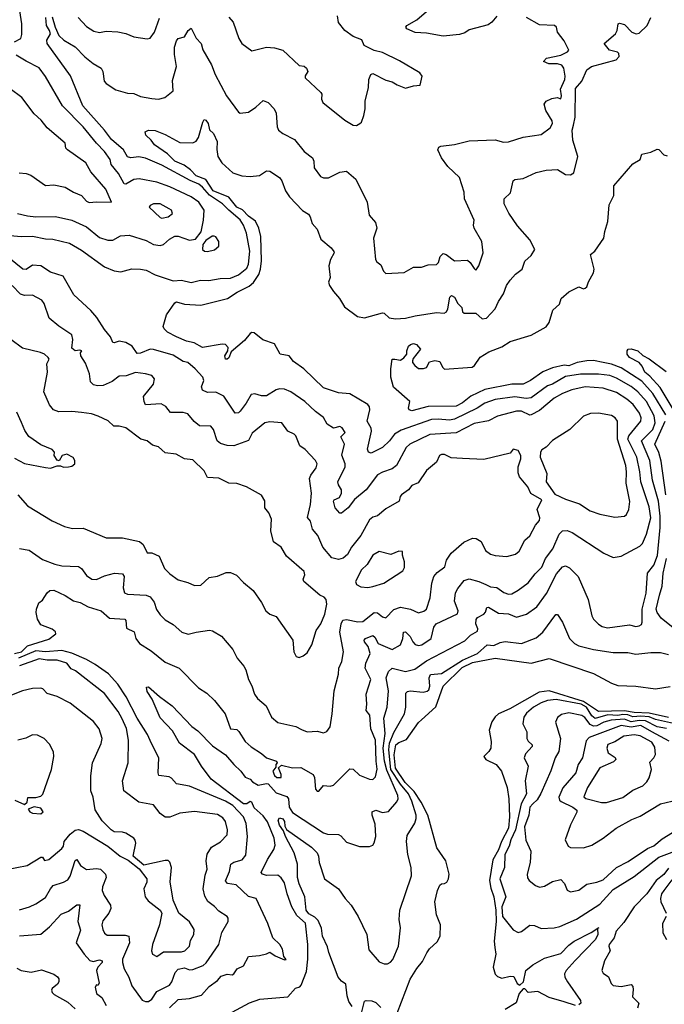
# Model space of a CAD drawing. Extents: x 1552294 to 1694791, y 811929 to 917222.
# Tile 246 of 256: x 1599336 to 1603278, y 880258 to 886281. Entities that reach past the tile are written whole.
import ezdxf

# ---------------------------------------------------------------- set-up
doc = ezdxf.new("R2010")
doc.units = 0

msp = doc.modelspace()

# ---------------------------------------------------------------- linework, layer by layer
at = {"layer": '0CON10XD'}
for points in [[(1599304.2, 886145.8), (1599343.9, 886166.1), (1599350.4, 886189.6), (1599349.1, 886255), (1599337, 886335), (1599341.6, 886435), (1599327.1, 886477.1)], [(1599519.6, 886215), (1599500.6, 886245), (1599496.7, 886295)], [(1599535, 886298.8), (1599552.3, 886235), (1599575, 886183.8), (1599605.6, 886155), (1599675, 886114.3), (1599735, 886053.6), (1599785, 886013.5), (1599833.9, 885983.9), (1599844.6, 885964.6), (1599852.9, 885905), (1599865, 885891.2), (1599925, 885852.9), (1599995, 885830.9), (1600035, 885829.1), (1600075, 885810.6), (1600145, 885798.1), (1600185, 885795.8), (1600224.1, 885805.9), (1600274.2, 885845.8), (1600271.7, 885908.3), (1600295.3, 885994.7), (1600282.5, 886067.5), (1600283.8, 886113.8), (1600295, 886152), (1600305, 886165.7), (1600345, 886175.7), (1600367.3, 886215), (1600385, 886228.9), (1600415, 886168.6), (1600447.1, 886135), (1600457.1, 886097.1), (1600509.5, 886005), (1600532.1, 885945), (1600600, 885815), (1600674.2, 885715), (1600685, 885708.6), (1600735, 885715.6), (1600781.2, 885745), (1600825, 885786.7), (1600855, 885774), (1600892.5, 885735), (1600905, 885710), (1600911.2, 885625), (1600920, 885605), (1600946.2, 885585), (1601017.8, 885547.8), (1601076.9, 885475), (1601126.7, 885436.7), (1601135.4, 885415.4), (1601138.1, 885375), (1601175, 885322.5), (1601195, 885312.9), (1601225, 885314.4), (1601295, 885349.2), (1601333.9, 885353.9), (1601392, 885305), (1601460.8, 885165), (1601472.5, 885085), (1601511.3, 885041.3), (1601520.5, 885005), (1601499.2, 884945), (1601512, 884815), (1601520.7, 884800.7), (1601545, 884782.5), (1601562, 884742), (1601575, 884729.5), (1601686.7, 884735), (1601745, 884767.5), (1601793.7, 884766.3), (1601835, 884780.8), (1601885, 884782.9), (1601897.5, 884795), (1601907.3, 884832.7), (1601925, 884850), (1601945, 884844.4), (1601995, 884806.1), (1602075, 884810), (1602092, 884795), (1602115, 884758.6), (1602125, 884748.8), (1602128.3, 884751.7), (1602143.7, 884776.3), (1602171.1, 884855), (1602163.3, 884925), (1602115.7, 885005), (1602111.2, 885025), (1602115.7, 885055), (1602055.8, 885185), (1602054.2, 885225), (1602025.6, 885315), (1601955, 885382.5), (1601915.6, 885435), (1601893.1, 885485), (1601898.9, 885501.1), (1601912.3, 885507.7), (1601995, 885516.8), (1602085, 885540.7), (1602245, 885545.3), (1602295, 885531.5), (1602325, 885532.9), (1602415, 885562.9), (1602525, 885578), (1602579.5, 885620.5), (1602593.8, 885645), (1602592, 885662), (1602553.8, 885725), (1602543.3, 885765), (1602555, 885782.5), (1602591.2, 885798.8), (1602624.1, 885804.1), (1602645, 885796.2), (1602650, 885815), (1602643.2, 885855), (1602669.3, 885915), (1602672.3, 885935), (1602664.6, 885984.6), (1602652.1, 886002.1), (1602625, 886011.2), (1602571.6, 886011.6), (1602538.8, 886025), (1602557.1, 886045), (1602645, 886063), (1602686.5, 886085), (1602693.6, 886095), (1602665, 886151.2), (1602626, 886205), (1602620, 886235), (1602607.5, 886245), (1602515, 886248.6), (1602435, 886294.2)], [(1599693.1, 886295), (1599745, 886238.6), (1599790, 886210), (1599825, 886201.9), (1599865, 886210.6), (1599936.8, 886206.8), (1599985.7, 886195.7), (1600035, 886175.7), (1600115.9, 886164.1), (1600135, 886168.8), (1600160, 886205), (1600190.4, 886289.6)], [(1600285.2, 885414.8), (1600239.8, 885459.8), (1600160.8, 885515), (1600140, 885545), (1600107.5, 885575), (1600104.2, 885595.8), (1600124.4, 885605.6), (1600165, 885603.3), (1600225, 885578.5), (1600315, 885530), (1600395, 885528.2), (1600415, 885538.1), (1600430.3, 885559.7), (1600455.6, 885654.4), (1600465, 885670), (1600475, 885666.2), (1600488.1, 885645), (1600497.5, 885607.5), (1600520.8, 885585), (1600543.8, 885535), (1600542.3, 885487.7), (1600548.6, 885445), (1600571.9, 885405), (1600640, 885345), (1600693.8, 885326.2), (1600745, 885321.3), (1600802.6, 885327.4), (1600845, 885355.6), (1600866, 885355), (1600925.4, 885315.4), (1600939.1, 885295), (1600961.5, 885235), (1600986.5, 885196.5), (1601065, 885114.4), (1601102, 885092), (1601113.1, 885075), (1601124.3, 885035), (1601155, 885000), (1601178.3, 884938.3), (1601240.8, 884885), (1601256.4, 884863.6), (1601258.8, 884855), (1601237.1, 884815), (1601227.1, 884775), (1601235.6, 884705), (1601224.4, 884675), (1601231.8, 884655), (1601255, 884617.8), (1601292.5, 884575), (1601322.5, 884525), (1601401.9, 884465), (1601445, 884456.6), (1601555, 884487.8), (1601565, 884486.7), (1601595, 884456.8), (1601635, 884451.4), (1601696.2, 884455), (1601755, 884470.4), (1601885, 884489.2), (1601932.5, 884485), (1601946.1, 884493.9), (1601955, 884513.3), (1601966, 884584), (1601976.7, 884593.3), (1601995, 884584), (1602016.2, 884545), (1602040, 884520), (1602044.5, 884495), (1602055, 884485.8), (1602125, 884485.5), (1602165, 884450.4), (1602191.9, 884455), (1602245, 884512.5), (1602265, 884558), (1602295, 884603.8), (1602312.9, 884655), (1602335, 884688), (1602368.6, 884725), (1602408.5, 884755), (1602425.6, 884804.4), (1602465, 884839.2), (1602486.7, 884875), (1602455, 884934.2), (1602380.7, 885020.7), (1602327.2, 885097.2), (1602298.1, 885155), (1602300, 885185), (1602337.4, 885222.6), (1602354.2, 885295), (1602365, 885302.5), (1602415, 885309.2), (1602495, 885345.5), (1602555, 885361.5), (1602625, 885364.4), (1602675, 885334.2), (1602705, 885332.9), (1602725, 885344.4), (1602749.3, 885445), (1602719.3, 885545), (1602714.6, 885605), (1602723.8, 885636.2), (1602734.1, 885684.1), (1602735, 885860), (1602774.4, 885905.6), (1602803.8, 885975), (1602833.3, 885995), (1602983.9, 886036.1), (1603003.3, 886055), (1603000, 886075), (1602992.7, 886082.7), (1602943.8, 886095), (1602910.8, 886135), (1602979.2, 886195), (1602989.5, 886215), (1602996.7, 886255), (1603005, 886259.2), (1603035, 886250.9), (1603080.6, 886205), (1603106.4, 886193.6), (1603125, 886198.6), (1603172.9, 886245), (1603196.2, 886293.8)], [(1600616.3, 886296.3), (1600640.8, 886265), (1600676.2, 886165), (1600695, 886135.5), (1600755, 886090.4), (1600845, 886113.8), (1600895, 886109.1), (1600945, 886094.2), (1601045, 886000.8), (1601075, 885997.1), (1601090.4, 885985), (1601099.2, 885965), (1601082.4, 885937.6), (1601082.5, 885925), (1601178.5, 885835), (1601184.5, 885825), (1601181.5, 885795), (1601190.5, 885775), (1601325, 885667.1), (1601375, 885636.7), (1601395, 885634.3), (1601416.2, 885645), (1601425.7, 885655), (1601440.8, 885695), (1601448.8, 885735), (1601449.1, 885785), (1601470, 885865), (1601471.2, 885915), (1601483.6, 885946.4), (1601495, 885952.5), (1601575, 885912), (1601615, 885901.2), (1601645, 885882), (1601695, 885862), (1601745, 885876.7), (1601785, 885880), (1601797.5, 885935), (1601782.5, 885955), (1601659.1, 886029.1), (1601555, 886079.4), (1601505, 886093.2), (1601443.9, 886123.9), (1601427.9, 886157.9), (1601375, 886178.5), (1601324.5, 886215), (1601285, 886264), (1601279.4, 886305)], [(1602255, 886302.5), (1602224, 886265), (1602200.9, 886249.1), (1602085, 886219.4), (1602059.3, 886200.7), (1602025, 886189.4), (1601925, 886180.7), (1601825, 886198.4), (1601755, 886201.8), (1601704, 886225), (1601698, 886235), (1601703.8, 886245), (1601765, 886280), (1601825, 886331.1)], [(1599255, 884963.5), (1599345, 884954.8), (1599415, 884957.1), (1599495, 884940.3), (1599538.5, 884938.5), (1599641.5, 884915), (1599715, 884871.9), (1599855, 884769.8), (1599915, 884744.1), (1599955, 884739.5), (1600022.5, 884757.5), (1600075.9, 884755.9), (1600109.2, 884749.2), (1600165, 884720.8), (1600275, 884684.5), (1600325, 884687.7), (1600385, 884673.9), (1600442.7, 884687.3), (1600493.4, 884686.6), (1600561.5, 884698.5), (1600625, 884700.7), (1600675, 884719.5), (1600725, 884760.8), (1600735, 884786.2), (1600744, 884865), (1600724.2, 884975), (1600704.5, 885024.5), (1600685, 885056.7), (1600615.3, 885115), (1600576.5, 885155), (1600496.7, 885206.7), (1600455, 885256.8), (1600432.2, 885275), (1600378, 885298), (1600205, 885390.3), (1600105, 885433.6), (1600065, 885441.8), (1600015, 885436.2), (1599995, 885441.2), (1599971.7, 885485), (1599898.3, 885548.3), (1599855, 885605.9), (1599722, 885755), (1599647.6, 885937.6), (1599504.8, 886135), (1599503.1, 886155), (1599525.4, 886195), (1599519.6, 886215)], [(1599323.3, 885095), (1599385, 885081.2), (1599435, 885075.4), (1599555, 885076.5), (1599655, 885055.6), (1599744.7, 885014.7), (1599825, 884948.6), (1599875, 884932.9), (1599905, 884932.5), (1599952.1, 884957.9), (1600005, 884962.9), (1600110.6, 884930.6), (1600155, 884905.9), (1600195, 884899.7), (1600215, 884905.9), (1600251.5, 884938.5), (1600285, 884957.1), (1600305, 884957.8), (1600375, 884931.8), (1600411.8, 884938.2), (1600445.7, 884984.3), (1600459.5, 885055), (1600464, 885115), (1600432.5, 885165), (1600385, 885197.8), (1600255, 885258.2), (1600175, 885287.5), (1600067.4, 885307.4), (1600035, 885303.6), (1599985.7, 885274.3), (1599975, 885276.5), (1599940.5, 885340.5), (1599896, 885395), (1599888.6, 885425), (1599854.7, 885475), (1599805.4, 885525), (1599725, 885626.2), (1599597.7, 885755), (1599495, 885932.9), (1599455.9, 885985.9), (1599375, 886026.6), (1599315, 886064.8)], [(1599333.8, 885343.8), (1599375, 885341.1), (1599405, 885330.6), (1599495, 885266.5), (1599545, 885270.6), (1599615, 885257.4), (1599665, 885225.8), (1599715, 885206), (1599745, 885171.8), (1599761.8, 885161.8), (1599805, 885167.8), (1599897.5, 885165), (1599863.8, 885245), (1599771.2, 885351.2), (1599740.8, 885405), (1599628.1, 885485), (1599618.6, 885495), (1599613.8, 885525), (1599505, 885620), (1599467.2, 885667.2), (1599425.6, 885705), (1599349.2, 885805), (1599277.4, 885857.4)], [(1603287.2, 883865), (1603208.6, 883995), (1603140.4, 884070.4), (1603015, 884150.6), (1602955, 884173.8), (1602904.5, 884184.5), (1602845, 884196), (1602804.8, 884194.8), (1602745, 884183.9), (1602695, 884164.5), (1602665, 884167.9), (1602595, 884152.2), (1602535, 884127.4), (1602461.1, 884075), (1602415, 884051.9), (1602345, 884051.6), (1602181.1, 884018.9), (1602095, 883978.9), (1602045, 883937), (1602005, 883917.7), (1601835, 883915.9), (1601735, 883889.1), (1601717.5, 883895), (1601713.8, 883903.8), (1601722.5, 883945), (1601622.4, 884032.4), (1601606.5, 884095), (1601605.5, 884145), (1601615, 884203.8), (1601630, 884205), (1601665, 884198.8), (1601686.4, 884213.6), (1601703.3, 884235), (1601704, 884255), (1601715, 884283.3), (1601726.7, 884295), (1601745, 884300.8), (1601762.5, 884295), (1601787.5, 884265), (1601741.7, 884208.3), (1601737.5, 884195), (1601737.5, 884185), (1601752, 884165), (1601775, 884147.9), (1601805, 884147.1), (1601825, 884153.8), (1601842.7, 884187.3), (1601875, 884196.9), (1601905, 884191.1), (1601921.3, 884155), (1601935, 884144.3), (1602103.1, 884155), (1602117.6, 884165), (1602152.9, 884217.1), (1602205, 884249.5), (1602285, 884280), (1602335, 884313.3), (1602465, 884351.6), (1602555, 884401.5), (1602575, 884429.2), (1602596.7, 884503.3), (1602638.3, 884541.7), (1602647.5, 884575), (1602694.5, 884615.5), (1602755, 884646.2), (1602785, 884635.7), (1602795, 884638.1), (1602805, 884647.5), (1602815, 884677.5), (1602845, 884733.3), (1602849.2, 884755), (1602826.7, 884845), (1602853.3, 884865), (1602908.8, 884945), (1602913.9, 884986.1), (1602933.6, 885046.4), (1602941.9, 885148.1), (1602970, 885205), (1602970, 885265), (1603085, 885400), (1603130, 885425), (1603141.1, 885458.9), (1603195, 885471.1), (1603235, 885488.6), (1603245, 885487.1), (1603275.2, 885455.2), (1603295, 885448.2)], [(1600635, 880210.6), (1600742.2, 880267.8), (1600805, 880289.2), (1600976.7, 880305), (1601023.6, 880356.4), (1601050, 880365), (1601057.5, 880375), (1601090.3, 880459.7), (1601099.1, 880535), (1601098.4, 880625), (1601085, 880754.4), (1601031.6, 880801.6), (1601001.1, 880855), (1600971.3, 880935), (1600955, 881002), (1600935, 881032.5), (1600915, 881048.1), (1600845, 881046.8), (1600820.8, 881055), (1600813.1, 881065), (1600851.4, 881145), (1600890.2, 881205), (1600898.6, 881231.4), (1600892.3, 881275), (1600851.7, 881375), (1600825, 881411.8), (1600770.3, 881460.3), (1600755.5, 881495.5), (1600745, 881498.5), (1600725, 881483.9), (1600705, 881484.3), (1600507.2, 881635), (1600447.5, 881715), (1600405, 881785.8), (1600314.3, 881855), (1600271.1, 881931.1), (1600195, 882010), (1600146, 882125), (1600115, 882172.5), (1600111.7, 882198.3), (1600125, 882200), (1600191.5, 882141.5), (1600269.4, 882085), (1600388.6, 881958.6), (1600425, 881931.8), (1600515, 881839.7), (1600594.8, 881784.8), (1600645.3, 881725), (1600689.6, 881685), (1600715, 881647.5), (1600745, 881636), (1600759.8, 881619.8), (1600795, 881599.4), (1600845, 881610), (1600855, 881606.5), (1600905, 881552), (1600970.5, 881530.5), (1600980.9, 881515), (1600984.8, 881465), (1601005, 881432.3), (1601195, 881306.4), (1601219.1, 881299.1), (1601285, 881296.9), (1601299.2, 881289.2), (1601335, 881250.8), (1601415, 881224), (1601476.4, 881223.6), (1601495, 881232.5), (1601505, 881246.7), (1601514.3, 881285), (1601510.7, 881360.7), (1601491.5, 881415), (1601492.5, 881435), (1601515, 881446.4), (1601555, 881432.5), (1601591.5, 881438.5), (1601643.2, 881496.8), (1601651.8, 881515), (1601648.6, 881535), (1601581.2, 881691.2), (1601568, 881745), (1601559, 881825), (1601570.4, 881915), (1601562.2, 882007.8), (1601583.9, 882075), (1601591.1, 882175), (1601576.5, 882255), (1601591.4, 882295), (1601615, 882315.2), (1601695, 882294.1), (1601752.6, 882307.4), (1601825, 882359.1), (1602058, 882482), (1602093.8, 882516.2), (1602135, 882541.1), (1602138.2, 882555), (1602126.4, 882585), (1602128.7, 882611.3), (1602136.6, 882623.4), (1602173.8, 882645), (1602183.9, 882656.1), (1602192.5, 882685), (1602202.3, 882687.7), (1602265, 882650), (1602325, 882647.8), (1602375, 882627.3), (1602435, 882645.4), (1602499.5, 882690.5), (1602558.6, 882771.4), (1602618.3, 882891.7), (1602655, 882933.3), (1602675, 882941.1), (1602698.1, 882928.1), (1602751.1, 882875), (1602813.1, 882735), (1602835.6, 882635), (1602845.7, 882615), (1602875, 882584.3), (1602898.8, 882568.8), (1602930.6, 882560.6), (1603065, 882578.8), (1603105, 882570), (1603125, 882572.5), (1603137.9, 882582.1), (1603142.9, 882595), (1603143.6, 882675), (1603167.6, 882772.4), (1603174.6, 882895), (1603214.7, 882945), (1603236, 883004), (1603252.8, 883175), (1603252.8, 883245), (1603242, 883335), (1603205.9, 883465), (1603189.1, 883585), (1603138.9, 883705), (1603208.3, 883775), (1603222.8, 883815), (1603217, 883857), (1603169.2, 883945), (1603116.7, 884005), (1603075, 884037.8), (1602985, 884089.2), (1602945, 884103.6), (1602875, 884113.2), (1602765, 884112.9), (1602675, 884098), (1602595, 884052.4), (1602565, 884041.6), (1602465, 883967.8), (1602434.5, 883964.5), (1602365, 883973.1), (1602243.1, 883956.9), (1602181.5, 883935), (1602134.2, 883905.8), (1601995, 883837.9), (1601965, 883832), (1601895, 883838.5), (1601855, 883835.2), (1601669, 883771), (1601627.5, 883745), (1601597.1, 883705), (1601555, 883664.5), (1601485, 883629.2), (1601470, 883635), (1601463.6, 883655), (1601488.5, 883765), (1601485, 883783.3), (1601461.9, 883825), (1601478.2, 883895), (1601475, 883913.3), (1601465, 883926.7), (1601355, 883993.2), (1601285, 883998.9), (1601195, 884028.5), (1601074.4, 884145), (1601010.5, 884190.5), (1600985, 884224), (1600930, 884235), (1600895, 884297.5), (1600823.6, 884323.6), (1600771.2, 884365), (1600755, 884367.8), (1600745, 884362.5), (1600711.7, 884318.3), (1600630.5, 884249.5), (1600615, 884213.3), (1600605, 884204), (1600595, 884204.2), (1600590.8, 884225), (1600610, 884255), (1600611.2, 884275), (1600594.5, 884294.5), (1600575, 884296.5), (1600455, 884276.7), (1600403.5, 884303.5), (1600355.5, 884315.5), (1600295, 884340.8), (1600239.9, 884369.9), (1600219.4, 884389.4), (1600212.9, 884405), (1600233.2, 884475), (1600285, 884550), (1600295, 884555.9), (1600345, 884540.3), (1600445, 884534.1), (1600606.7, 884575), (1600665.6, 884614.4), (1600738.8, 884651.2), (1600765.8, 884674.2), (1600797.8, 884722.2), (1600808.9, 884755), (1600815.2, 884805), (1600810.7, 884955), (1600798.6, 885005), (1600777.5, 885047.6), (1600735, 885078.6), (1600698.8, 885118.8), (1600664.8, 885135), (1600615.7, 885195), (1600519.7, 885235), (1600473.7, 885303.7), (1600415, 885326.8), (1600381.8, 885361.8), (1600341.6, 885391.6), (1600285.2, 885414.8)], [(1600205, 885066), (1600245, 885074.4), (1600270, 885095), (1600264, 885115), (1600251.2, 885125), (1600195, 885155.6), (1600155, 885155.6), (1600133.3, 885145), (1600128.8, 885135), (1600195, 885070.8), (1600205, 885066)], [(1600485, 884863.1), (1600527.2, 884872.8), (1600554, 884895), (1600554.2, 884924.2), (1600535, 884952.5), (1600525, 884957.5), (1600513.9, 884956.1), (1600475, 884930), (1600456, 884905), (1600454, 884875), (1600465.8, 884865.8), (1600485, 884863.1)], [(1599305.4, 882404.6), (1599346.5, 882413.5), (1599385, 882451.9), (1599515, 882491.8), (1599556.7, 882525), (1599555, 882537.5), (1599535, 882553.3), (1599465, 882580), (1599446.2, 882615), (1599436.2, 882655), (1599440, 882675), (1599453.8, 882715), (1599475, 882730), (1599504.5, 882775.5), (1599521.5, 882788.5), (1599545, 882791.1), (1599615, 882758.9), (1599665, 882725.6), (1599706, 882716), (1599755, 882690.4), (1599835, 882665.6), (1599885, 882620), (1599978.6, 882615), (1599986.2, 882605), (1599990, 882560), (1600035.9, 882535.9), (1600046.7, 882495), (1600069.5, 882465), (1600139.6, 882419.6), (1600225, 882351.5), (1600311.1, 882315), (1600430.6, 882195), (1600480.9, 882160.9), (1600527.4, 882117.4), (1600592.2, 882035), (1600625, 881944.3), (1600665, 881939.5), (1600677.3, 881927.3), (1600715, 881866.5), (1600752.7, 881832.7), (1600815, 881792.9), (1600845.5, 881765.5), (1600907.5, 881745), (1600910, 881735), (1600902.5, 881725), (1600901.7, 881708.3), (1600884.4, 881685), (1600895, 881658), (1600909.2, 881645), (1600935.8, 881645), (1600936, 881665), (1600920, 881705), (1600938.3, 881721.7), (1601004.4, 881704.4), (1601055, 881707.3), (1601131.9, 881665), (1601139.1, 881645), (1601144.7, 881574.7), (1601155, 881562.5), (1601165, 881562.5), (1601195, 881596), (1601235, 881592), (1601255, 881598.8), (1601355, 881699.2), (1601375, 881695.8), (1601415, 881659.2), (1601475, 881635.7), (1601495, 881633.1), (1601511.2, 881648.8), (1601523.4, 881696.6), (1601516.5, 881745), (1601513, 881875), (1601483.5, 881943.5), (1601476.9, 882026.9), (1601455, 882056.2), (1601459.6, 882095), (1601455.6, 882155), (1601483.1, 882245), (1601450, 882315), (1601454.1, 882345), (1601479.7, 882405), (1601467, 882447), (1601445.6, 882475), (1601442.9, 882485), (1601451.4, 882495), (1601495, 882514.4), (1601508.9, 882505), (1601528.9, 882465), (1601615, 882428.2), (1601665, 882457.8), (1601679.2, 882495), (1601684.3, 882535), (1601695, 882536.7), (1601725, 882507.5), (1601739.6, 882475), (1601755, 882458.9), (1601775, 882454.1), (1601795, 882457.3), (1601853.4, 882496.6), (1601868.6, 882565), (1601882.6, 882585), (1602013.5, 882646.5), (1602017.6, 882665), (1601994.4, 882724.4), (1602001.5, 882775), (1602015, 882801.9), (1602055, 882850.8), (1602085, 882860.4), (1602145, 882844.7), (1602186.3, 882826.3), (1602215, 882811.8), (1602255, 882807.8), (1602297.6, 882777.6), (1602325, 882767.1), (1602345, 882769.4), (1602385, 882791.5), (1602445, 882835.5), (1602487.7, 882892.3), (1602528.7, 882931.3), (1602552.3, 882985), (1602595.8, 883044.2), (1602635, 883134.3), (1602656.4, 883153.6), (1602685, 883155.5), (1602714, 883145), (1602908.8, 883018.8), (1602965, 882992), (1603015, 882999.2), (1603129.1, 883060.9), (1603145, 883077.5), (1603170.3, 883135), (1603196.7, 883235), (1603185, 883301.4), (1603134.4, 883455), (1603128.1, 883515), (1603109.8, 883605), (1603056.3, 883715), (1603061.5, 883735), (1603134, 883825), (1603136.8, 883845), (1603126.2, 883875), (1603087.4, 883927.4), (1603049.6, 883959.6), (1602985, 884000.5), (1602905, 884028.1), (1602795, 884035.6), (1602712.4, 884017.6), (1602655, 883995.2), (1602605, 883965.2), (1602515, 883889.6), (1602465, 883863.8), (1602455, 883862.7), (1602405, 883886.5), (1602375, 883885.9), (1602258.8, 883855), (1602203.3, 883826.7), (1602115, 883810), (1602005.2, 883754.8), (1601845, 883744.2), (1601721.9, 883685), (1601700, 883665), (1601641.5, 883555), (1601615, 883534.2), (1601555, 883513.2), (1601525, 883496.1), (1601454.6, 883405), (1601384, 883346), (1601344.2, 883295), (1601305, 883263.3), (1601295, 883263.3), (1601265, 883295.8), (1601254.7, 883335.3), (1601259.2, 883345), (1601291.7, 883358.2), (1601304.7, 883385), (1601304.7, 883405), (1601285.8, 883435), (1601282.4, 883455), (1601326.4, 883546.4), (1601326.9, 883565), (1601306.7, 883616.7), (1601321.8, 883685), (1601301.2, 883728.8), (1601327.5, 883755), (1601307.5, 883785), (1601295, 883792.5), (1601255, 883783.3), (1601216, 883806), (1601195, 883848.6), (1601145.7, 883885), (1601079.5, 883945), (1600995, 884004.6), (1600955, 884020), (1600925, 884022.1), (1600904, 884016), (1600845, 883981.2), (1600815, 883981.1), (1600775, 883992), (1600751.2, 883988.8), (1600722.2, 883935), (1600685, 883886.2), (1600675, 883876.7), (1600655, 883873.3), (1600585, 883978.1), (1600535, 884003.1), (1600485, 884000), (1600453.9, 884013.9), (1600447.5, 884035), (1600463.3, 884075), (1600455.5, 884095), (1600410.4, 884145), (1600365, 884183.1), (1600335, 884190.5), (1600275, 884228.7), (1600155, 884264.3), (1600135, 884265.2), (1600075, 884241.6), (1600055, 884239.5), (1600023.2, 884283.2), (1599986.3, 884306.3), (1599944.7, 884315.3), (1599915, 884304), (1599905, 884306.7), (1599891.2, 884341.2), (1599855.3, 884385.3), (1599809, 884459), (1599772, 884502), (1599667.1, 884597.1), (1599602.9, 884712.9), (1599525, 884736.7), (1599465, 884775.7), (1599415, 884778.7), (1599375, 884752.2), (1599355, 884755.6), (1599269.4, 884825)], [(1599335, 883046.2), (1599395, 883036.9), (1599475, 882978.5), (1599550.3, 882950.3), (1599595, 882940.4), (1599696.6, 882936.6), (1599713.9, 882923.9), (1599745, 882881.9), (1599778.3, 882858.3), (1599805, 882856.2), (1599855, 882879.2), (1599915.4, 882895.4), (1599965, 882891.4), (1599974.4, 882875), (1599969.2, 882805), (1599976.9, 882775), (1599995, 882766.2), (1600110, 882760), (1600135, 882751.4), (1600158.3, 882718.3), (1600173.2, 882673.2), (1600195, 882640), (1600225, 882610.5), (1600275, 882580.6), (1600328.8, 882535), (1600367.6, 882522.4), (1600414.5, 882535.5), (1600496.7, 882546.7), (1600515, 882542.5), (1600570.3, 882510.3), (1600638.9, 882428.9), (1600665.5, 882375.5), (1600706.7, 882326.7), (1600718.5, 882305), (1600734.6, 882244.6), (1600756.9, 882206.9), (1600771.8, 882155), (1600789.7, 882129.7), (1600843.5, 882085), (1600875.6, 882015), (1600915, 881981.5), (1601025, 881958.1), (1601059.6, 881939.6), (1601095, 881924.2), (1601155, 881928.8), (1601195, 881918.8), (1601215, 881926.7), (1601234, 881955), (1601247.5, 882035), (1601259.2, 882175), (1601285, 882277.5), (1601288.5, 882315), (1601305.5, 882355), (1601317.1, 882415), (1601294.8, 882535), (1601301.4, 882585), (1601312.7, 882607.3), (1601335, 882613.1), (1601405, 882597.9), (1601435, 882599.5), (1601505, 882655.9), (1601525, 882652.2), (1601555, 882628.2), (1601575, 882622.2), (1601625, 882672.9), (1601665, 882686.9), (1601726.7, 882675), (1601775, 882652), (1601807.7, 882662.3), (1601823.9, 882676.1), (1601846.9, 882745), (1601857.7, 882835), (1601869.4, 882875), (1601889.9, 882900.1), (1601936, 882935), (1601947.3, 882975), (1601975, 883018.1), (1602051.8, 883085), (1602105, 883109.1), (1602127.3, 883107.3), (1602158.5, 883088.5), (1602184.5, 883035), (1602215, 883011.8), (1602245, 883003.1), (1602315, 882998.4), (1602368.7, 883011.3), (1602390.7, 883029.3), (1602425, 883098), (1602455, 883123.8), (1602490.3, 883189.7), (1602515, 883217.5), (1602516.2, 883235), (1602500.6, 883285), (1602530, 883345), (1602462.2, 883382.2), (1602443, 883423), (1602392.2, 883485), (1602385, 883510), (1602385.6, 883545), (1602400, 883595), (1602400, 883615), (1602383.8, 883645), (1602355, 883653.8), (1602335, 883630), (1602175, 883590.8), (1602045, 883596.9), (1601975, 883600.5), (1601935, 883620.8), (1601915, 883621.2), (1601903.3, 883615), (1601884.3, 883575), (1601825, 883522.5), (1601772.2, 883447.8), (1601735, 883430.8), (1601714, 883405), (1601670.8, 883375), (1601662.5, 883365), (1601656, 883335), (1601575, 883288.8), (1601525, 883246.7), (1601495, 883237.5), (1601475, 883221.4), (1601422.2, 883125), (1601365.5, 883055), (1601340.9, 883009.1), (1601315, 882987.9), (1601285, 882978.2), (1601245, 882988.9), (1601191.1, 883055), (1601160, 883125), (1601126.9, 883165), (1601115, 883213.3), (1601096, 883236), (1601114.7, 883315), (1601120, 883385), (1601109.2, 883475), (1601116, 883494), (1601149.4, 883540.6), (1601155.4, 883565), (1601146.2, 883585), (1601081.5, 883651.5), (1601050, 883675), (1601024, 883735), (1601015, 883746), (1600976.7, 883765), (1600940, 883815), (1600865, 883820.5), (1600835, 883815.5), (1600758.3, 883751.7), (1600735, 883706), (1600645, 883674.5), (1600605, 883676.4), (1600565, 883689.5), (1600544.1, 883704.1), (1600521.5, 883775), (1600505.8, 883795), (1600436.2, 883796.2), (1600402.7, 883822.7), (1600365, 883870), (1600335, 883877.5), (1600258.5, 883878.5), (1600230, 883915), (1600201.6, 883931.6), (1600105.7, 883925.7), (1600097.1, 883945), (1600094.3, 883975.7), (1600155, 884051.2), (1600161.1, 884085), (1600143.6, 884103.6), (1600105, 884115.2), (1600045, 884123.7), (1600016.5, 884113.5), (1599988.4, 884101.6), (1599945, 884101.5), (1599902, 884068), (1599846.2, 884043.8), (1599811.7, 884041.7), (1599787.5, 884047.5), (1599770, 884065), (1599762.2, 884115), (1599739.4, 884179.4), (1599709.2, 884225), (1599707.5, 884242.5), (1599716.1, 884256.1), (1599705, 884260), (1599675, 884255.6), (1599655, 884271.9), (1599662.2, 884325), (1599655, 884352.9), (1599575, 884405.4), (1599516, 884455), (1599485.6, 884545), (1599472.5, 884565), (1599415.4, 884595.4), (1599365, 884593.5), (1599342, 884602), (1599291.1, 884655)], [(1599325, 883375.6), (1599385, 883308.1), (1599535, 883216), (1599610.8, 883180.8), (1599659.5, 883169.5), (1599725, 883170.6), (1599865, 883110.8), (1599965, 883112.5), (1600068.6, 883088.6), (1600091.7, 883071.7), (1600115, 883020.8), (1600145, 883019.2), (1600188.9, 882998.9), (1600221.5, 882925), (1600255, 882890.5), (1600305, 882855.6), (1600365, 882838.8), (1600405, 882819.2), (1600445, 882823.1), (1600495, 882868.6), (1600545, 882876.2), (1600599.7, 882900.3), (1600625, 882899.2), (1600662.6, 882882.6), (1600705, 882837.5), (1600765, 882788.8), (1600815, 882716.7), (1600842, 882665), (1600865, 882644), (1600905, 882630), (1601006.4, 882486.4), (1601012.5, 882415), (1601026.1, 882386.1), (1601045, 882380), (1601070.7, 882389.3), (1601095, 882407.5), (1601123.2, 882456.8), (1601148.9, 882545), (1601178.9, 882585), (1601202.8, 882645), (1601213.6, 882705), (1601210.8, 882735), (1601198.4, 882748.4), (1601170.9, 882760.9), (1601073.3, 882845), (1601070.7, 882859.3), (1601080, 882885), (1601075.8, 882905.8), (1600968.6, 882998.6), (1600935.5, 883055), (1600888.2, 883088.2), (1600872.5, 883155), (1600875.5, 883225.5), (1600859.2, 883265), (1600835.8, 883295), (1600835, 883337.5), (1600815, 883373.3), (1600722.7, 883422.7), (1600665, 883444.4), (1600615, 883446.9), (1600554.1, 883475.9), (1600485, 883480), (1600465, 883521.4), (1600395, 883588.6), (1600345, 883594.3), (1600292.5, 883622.5), (1600225, 883631.5), (1600185, 883668.1), (1600149.3, 883679.3), (1600115, 883704), (1600076.2, 883715), (1599984.6, 883784.6), (1599945, 883794.6), (1599911.2, 883795), (1599877.5, 883827.5), (1599816.1, 883856.1), (1599775, 883869.4), (1599715, 883877.5), (1599655, 883883.6), (1599575, 883881.9), (1599544, 883895), (1599519.4, 883925), (1599484.3, 884005), (1599506.2, 884125), (1599502, 884175), (1599517.1, 884205), (1599511.4, 884215), (1599488.1, 884235), (1599464, 884245), (1599352.8, 884272.8), (1599282.5, 884325)], [(1603339.4, 883889.4), (1603252.2, 884032.2), (1603190.3, 884100.3), (1603158.8, 884125), (1603142.6, 884162.6), (1603124.7, 884184.7), (1603065.7, 884215), (1603052, 884235), (1603051.2, 884255), (1603057.5, 884265), (1603075, 884267.5), (1603115.8, 884255), (1603146.2, 884226.2), (1603185, 884206.5), (1603289.5, 884129.5)], [(1599305, 883598.1), (1599365, 883566.4), (1599495, 883541.2), (1599525, 883537.5), (1599565, 883552.5), (1599585, 883552.5), (1599605, 883543.8), (1599635, 883546.2), (1599655, 883550), (1599672.5, 883565), (1599672.5, 883585), (1599663, 883603), (1599625, 883623.8), (1599596.7, 883615), (1599576.7, 883583.3), (1599565, 883587.5), (1599547.5, 883615), (1599550, 883635), (1599535, 883652.5), (1599465, 883680), (1599392, 883732), (1599367.6, 883767.6), (1599347.2, 883817.2), (1599319.3, 883879.3)], [(1602975, 883238.6), (1603035, 883244.3), (1603047.5, 883255), (1603060.6, 883285), (1603067.1, 883332.9), (1603045.7, 883445.7), (1603048, 883515), (1603042.9, 883555), (1602991.3, 883715), (1602991.9, 883825), (1602977.5, 883845), (1602955, 883859.5), (1602875.8, 883874.2), (1602827.3, 883872.7), (1602783.3, 883855), (1602701.2, 883775), (1602595, 883707.1), (1602555, 883665.8), (1602530.3, 883649.7), (1602520.8, 883635), (1602519.2, 883605), (1602560, 883505), (1602556.2, 883455), (1602609.3, 883379.3), (1602675, 883347.8), (1602759.8, 883319.8), (1602825, 883277.1), (1602883.9, 883256.1), (1602975, 883238.6)], [(1603288.6, 883375), (1603259.6, 883579.6), (1603245, 883634.5), (1603220.7, 883685), (1603283.5, 883825)], [(1601465, 882806.9), (1601495, 882813.1), (1601562.5, 882835), (1601680.2, 882909.8), (1601689.1, 882930.9), (1601690, 882965), (1601677.5, 883005), (1601678.3, 883028.3), (1601655, 883030), (1601605, 883010), (1601535, 883027.5), (1601495, 883005.6), (1601462.2, 882947.8), (1601426.8, 882915), (1601390.6, 882845), (1601395.6, 882825.6), (1601421.7, 882811.7), (1601465, 882806.9)], [(1603352.1, 882545), (1603260.1, 882620.1), (1603234.4, 882655), (1603229, 882675), (1603248.1, 882761.9), (1603265.2, 882815.2), (1603272.2, 882895), (1603292.8, 882985)], [(1601369.6, 880245), (1601349.7, 880275), (1601339.6, 880309.6), (1601331.1, 880381.1), (1601305, 880400), (1601284.8, 880425), (1601226.4, 880575), (1601219, 880609), (1601188.2, 880675), (1601181.9, 880725), (1601161.4, 880771.4), (1601141.6, 880791.6), (1601105, 880812.2), (1601089.1, 880835), (1601080.4, 880915), (1601045, 880994.5), (1601035.9, 881034.1), (1601034.8, 881115), (1601014.8, 881184.8), (1600961.8, 881285), (1600949.6, 881319.6), (1600925.8, 881355), (1600916.2, 881385), (1600925, 881400), (1600945, 881392), (1600955, 881376.7), (1600957.6, 881347.6), (1600968.6, 881328.6), (1601119.9, 881219.9), (1601154.5, 881185), (1601163.8, 881165), (1601168, 881125), (1601199.6, 881025), (1601285.7, 880965.7), (1601326.2, 880906.2), (1601362.7, 880865), (1601405.8, 880795.8), (1601459.5, 880685), (1601471.7, 880591.7), (1601535, 880517.8), (1601565, 880506.4), (1601585, 880506.5), (1601603.9, 880516.1), (1601617.5, 880532.5), (1601652.5, 880615), (1601665.5, 880725.5), (1601657.3, 880777.3), (1601660.5, 880835), (1601731.4, 881045), (1601730.6, 881095), (1601710.9, 881175), (1601701.8, 881255), (1601705, 881290), (1601753.4, 881366.6), (1601761.6, 881395), (1601760, 881415), (1601735, 881500), (1601714.6, 881545), (1601664.2, 881604.2), (1601606.5, 881695), (1601592.9, 881815), (1601598.8, 881855), (1601625, 881921.8), (1601689.8, 882035), (1601698.4, 882075), (1601698.3, 882161.7), (1601707.8, 882172.2), (1601723.3, 882176.7), (1601802.8, 882167.2), (1601827.2, 882172.8), (1601837.5, 882182.5), (1601845, 882204), (1601841.4, 882255), (1601848, 882275), (1601915, 882282.4), (1602045, 882364), (1602135.2, 882405), (1602195, 882458), (1602236.4, 882453.6), (1602275, 882472.1), (1602305, 882478.5), (1602405, 882465.6), (1602495, 882500.4), (1602535, 882534.6), (1602615, 882643.3), (1602625, 882643.3), (1602655, 882595.8), (1602699.5, 882495), (1602728.2, 882465), (1602755, 882451.7), (1602845, 882429.4), (1602965, 882411.1), (1603055, 882410), (1603105, 882400.9), (1603195, 882411.1), (1603255, 882410), (1603305, 882398.8)], [(1600253.4, 880236.6), (1600305, 880288.2), (1600375, 880293.8), (1600447.8, 880315), (1600495, 880366.9), (1600545.7, 880405), (1600569.2, 880430.8), (1600605, 880441.8), (1600635, 880438.6), (1600645.8, 880445), (1600666, 880475), (1600705, 880493.1), (1600735, 880550.8), (1600802.7, 880557.3), (1600845, 880566.7), (1600865, 880577.5), (1600898.8, 880555), (1600955, 880530.8), (1600965, 880533.3), (1600951.4, 880551.4), (1600943.3, 880595), (1600928, 880625), (1600884.1, 880664.1), (1600853.6, 880753.6), (1600782, 880905), (1600735, 880918.6), (1600659.8, 880989.8), (1600606.9, 880996.9), (1600594.6, 881014.6), (1600619.9, 881070.1), (1600627.3, 881115), (1600645, 881128.2), (1600697.4, 881142.6), (1600719.1, 881170.9), (1600729.7, 881285), (1600721.2, 881365), (1600705, 881405.3), (1600639.5, 881475), (1600595, 881501.7), (1600375, 881592), (1600296.1, 881606.1), (1600265, 881640.8), (1600249.6, 881649.6), (1600188, 881658), (1600182.7, 881675), (1600186.5, 881765), (1600143.1, 881853.1), (1600118.5, 881908.5), (1600055, 882008.5), (1599988.3, 882138.3), (1599937.4, 882217.4), (1599880.1, 882280.1), (1599796.9, 882336.9), (1599745, 882366.8), (1599655.8, 882405.8), (1599595, 882422), (1599495, 882413.6), (1599435, 882420.3), (1599329.2, 882375)], [(1599973.4, 881563.4), (1599965.5, 881625), (1599999.5, 881735), (1600000.9, 881875), (1599988.6, 881945), (1599963.6, 882005), (1599938.4, 882048.4), (1599855, 882159.1), (1599677.4, 882297.4), (1599650.1, 882310.1), (1599625.6, 882345.6), (1599565, 882363.2), (1599505, 882363.2), (1599455, 882370.8), (1599335, 882329)], [(1601645.4, 880205), (1601725, 880411.5), (1601765, 880477.8), (1601799.9, 880520.1), (1601826.7, 880573.2), (1601841.7, 880598.2), (1601888.6, 880641.4), (1601906.7, 880675), (1601908.8, 880745), (1601884.3, 880805.7), (1601875.8, 880885), (1601891.2, 880955), (1601905, 880987.5), (1601915, 880996.2), (1601935, 880997.1), (1601948.5, 881005), (1601959.1, 881025), (1601962.4, 881055), (1601941.9, 881135), (1601887.5, 881215), (1601832.7, 881415), (1601792.2, 881495), (1601749.2, 881559.2), (1601693.1, 881615), (1601635, 881703.6), (1601625.4, 881785), (1601637, 881845), (1601655, 881860), (1601702.8, 881877.2), (1601775, 881982.9), (1601792.5, 881997.5), (1601881.8, 882078.2), (1601925.6, 882205), (1602041.2, 882318.8), (1602105, 882349.4), (1602245, 882374.6), (1602464.6, 882345.4), (1602575, 882374.3), (1602845, 882280.9), (1602955, 882223.1), (1602995, 882209.4), (1603104.1, 882204.1), (1603225, 882187.1), (1603315, 882201.9)], [(1599255, 881082.1), (1599382.6, 881107.4), (1599465, 881158), (1599475, 881157.5), (1599488.3, 881138.3), (1599514, 881145), (1599595, 881211.9), (1599603.5, 881225), (1599608.9, 881255), (1599645, 881298.6), (1599675, 881322.7), (1599695, 881326.7), (1599725, 881318.2), (1599875.3, 881225.3), (1599950, 881165), (1599999.8, 881139.8), (1600067.1, 881087.1), (1600114, 881025), (1600114.1, 881005.9), (1600095.9, 880964.1), (1600104, 880915), (1600122.1, 880892.1), (1600196.2, 880835), (1600206.2, 880815), (1600191.5, 880745), (1600148.8, 880625), (1600141.8, 880585), (1600147.5, 880565), (1600175, 880550.3), (1600215, 880578.9), (1600325, 880579.3), (1600346.9, 880585), (1600375.4, 880615), (1600381.2, 880648.8), (1600401.1, 880685), (1600404.2, 880715), (1600375, 880762.9), (1600310, 880815), (1600274, 880895), (1600257.3, 881007.3), (1600264.5, 881094.5), (1600255, 881128.8), (1600245, 881137.5), (1600225, 881138.1), (1600095, 881108.8), (1600031.2, 881165), (1600045.6, 881244.4), (1600043, 881263), (1600033.8, 881275), (1599985, 881304.2), (1599965, 881311.4), (1599915, 881314), (1599895, 881326.2), (1599840.5, 881380.5), (1599797.6, 881447.6), (1599786.5, 881525), (1599772.2, 881565), (1599771.5, 881655), (1599781.8, 881735), (1599835.4, 881854.6), (1599841.1, 881885), (1599823, 881943), (1599787.9, 881987.9), (1599645, 882099.4), (1599565, 882140.6), (1599505, 882159.4), (1599477.9, 882187.9), (1599465, 882192.2), (1599415, 882189.4), (1599353.8, 882176.2), (1599275, 882145.5)], [(1603305, 882013.5), (1603185, 882038.5), (1603095, 882043.2), (1603035, 882053.9), (1602875, 882049.2), (1602785, 882111.5), (1602575, 882176.4), (1602512.8, 882167.2), (1602333.8, 882065), (1602264.3, 882035.7), (1602243.4, 882016.6), (1602224.3, 881985.7), (1602207.2, 881935), (1602219.1, 881865), (1602216.9, 881825), (1602205.6, 881805), (1602174.2, 881775), (1602187.5, 881755), (1602250, 881725), (1602282.5, 881685), (1602316.5, 881585), (1602327.6, 881515), (1602331.9, 881405), (1602324.8, 881335), (1602283.4, 881255), (1602265, 881203.7), (1602228.9, 881141.1), (1602210.1, 881015), (1602218.1, 880968.1), (1602236.6, 880915), (1602247.5, 880835), (1602250.4, 880765), (1602237.8, 880645), (1602241.7, 880605), (1602249.1, 880565), (1602232.1, 880485), (1602243.2, 880443.2), (1602258.8, 880428.8), (1602285, 880418.8), (1602335, 880430.8), (1602358, 880428), (1602378.8, 880385), (1602395, 880376.2), (1602417.4, 880395), (1602432.3, 880465), (1602475, 880500.6), (1602545, 880541.1), (1602645, 880569.1), (1602695, 880621.1), (1602726.9, 880645), (1602831.9, 880698.1), (1602878.3, 880728.3), (1602870, 880720), (1602872, 880685), (1602858.5, 880655), (1602733, 880527), (1602678.2, 880465), (1602667.7, 880445), (1602669.6, 880425), (1602685.4, 880395), (1602765, 880280.9), (1602767.3, 880265), (1602755, 880254.5)], [(1603335, 881976.6), (1603225, 882001.4), (1603185, 882016.4), (1603135, 882020.4), (1603085.8, 882015.8), (1603055, 882028.1), (1603025, 882031.8), (1602995, 882025.9), (1602932, 882028), (1602855, 882005.9), (1602835, 882021.9), (1602803.4, 882075), (1602769.2, 882095), (1602617.4, 882122.6), (1602564.2, 882115.8), (1602525, 882101.6), (1602478.9, 882075), (1602435, 882038.5), (1602418.7, 882015), (1602413.9, 881973.9), (1602438.2, 881925), (1602437.3, 881885), (1602445, 881867.5), (1602470, 881845), (1602471.2, 881835), (1602430.3, 881789.7), (1602420.9, 881765), (1602445.4, 881715), (1602428, 881625), (1602435.2, 881545), (1602403.9, 881485), (1602368.5, 881325), (1602340.6, 881265), (1602329.8, 881225), (1602303.3, 881175), (1602300.9, 881095), (1602272.2, 881025), (1602308.9, 880915), (1602285.2, 880855), (1602289.3, 880795), (1602354.6, 880714.6), (1602385, 880697.8), (1602405, 880704.5), (1602455, 880741.9), (1602485, 880741.4), (1602525, 880722.5), (1602605, 880726.2), (1602638.8, 880735), (1602740.6, 880779.4), (1602885, 880870.2), (1602965, 880961), (1603095, 881040), (1603245, 881159.4), (1603342.9, 881195)], [(1603291.1, 881945), (1603235, 881955.4), (1603162.7, 881992.7), (1603125, 881995.1), (1603075, 881985.6), (1603035, 882002.5), (1602953.2, 881996.8), (1602908.2, 881985), (1602865, 881962), (1602845, 881959.5), (1602825, 881969.8), (1602792, 882012), (1602775, 882024.4), (1602695, 882040.8), (1602648.8, 882031.2), (1602625, 882012.5), (1602613.9, 881985), (1602644.5, 881885), (1602633.8, 881805), (1602610, 881765), (1602585, 881685.7), (1602522.3, 881547.7), (1602500.4, 881509.6), (1602475, 881483.8)], [(1603308.1, 881868.1), (1603203, 881925), (1603135, 881963.6), (1603075, 881953.5), (1603015, 881963.8), (1602818.8, 881891.2), (1602800.7, 881869.3), (1602779.1, 881765), (1602750.7, 881725), (1602736.8, 881675), (1602658, 881582), (1602633.3, 881525), (1602637.8, 881507.8), (1602647.9, 881497.9), (1602719.4, 881465), (1602743.1, 881445), (1602744.1, 881434.1), (1602704.7, 881355.3), (1602672.5, 881265), (1602690, 881225), (1602705, 881216.7), (1602785, 881216.2), (1602835, 881232.4), (1602904.4, 881275), (1602984.7, 881335.3), (1603080.5, 881389.5), (1603131, 881409), (1603255, 881483.8), (1603325, 881500)], [(1599307.4, 881507.4), (1599365, 881480), (1599381.2, 881495), (1599386.7, 881523.3), (1599435, 881523.1), (1599465, 881531.4), (1599477.2, 881542.8), (1599530, 881695), (1599545.6, 881775), (1599542.4, 881802.4), (1599519.6, 881849.6), (1599485, 881884.2), (1599445, 881904), (1599415, 881905.8), (1599374.1, 881885.9), (1599325, 881874)], [(1602895, 881492.3), (1602925, 881492.8), (1603025, 881523), (1603085, 881567.5), (1603146.1, 881593.9), (1603171.1, 881618.9), (1603185.9, 881644.1), (1603200.3, 881695), (1603190, 881740), (1603214.6, 881765.4), (1603223.8, 881786.2), (1603220.8, 881830.8), (1603202.5, 881862.5), (1603130.6, 881900.6), (1603095, 881906.7), (1603031.3, 881898.7), (1602975, 881863.9), (1602932.9, 881847.1), (1602927.9, 881825), (1602935, 881795.6), (1602977.7, 881767.7), (1602982.5, 881755), (1602967.7, 881742.3), (1602883.2, 881705), (1602808.2, 881585), (1602787.1, 881527.1), (1602797.8, 881517.8), (1602895, 881492.3)], [(1599335, 880835.4), (1599396.4, 880853.6), (1599435, 880872.5), (1599495, 880912.2), (1599524.3, 880965.7), (1599541.5, 880985), (1599605, 881005.4), (1599629.9, 881020.1), (1599645, 881042.5), (1599675, 881137.5), (1599685, 881143.3), (1599707.4, 881107.4), (1599745, 881082.3), (1599805, 881090), (1599831.2, 881085), (1599860.8, 881055), (1599865, 881033.3), (1599842.1, 880977.9), (1599841.4, 880955), (1599853.1, 880923.1), (1599892.5, 880865), (1599894.3, 880845), (1599881.1, 880815), (1599845, 880768.8), (1599839.4, 880745), (1599845.7, 880715), (1599855, 880693.3), (1599871.9, 880681.9), (1599982.1, 880682.1), (1600004.4, 880674.4), (1600007.1, 880635), (1599964.8, 880535), (1599965.8, 880515), (1599976.2, 880475), (1600003.8, 880423.8), (1600021.7, 880371.7), (1600085, 880284.7), (1600105, 880274.8), (1600125, 880275.9), (1600145, 880290.7), (1600175, 880337.3), (1600252.3, 880375), (1600267.7, 880395), (1600286.9, 880453.1), (1600305, 880473.5), (1600345, 880481.1), (1600375, 880470), (1600395, 880471.2), (1600457.8, 880495), (1600477.4, 880512.6), (1600553.5, 880625), (1600573.1, 880696.9), (1600612.2, 880765), (1600611.4, 880785), (1600604.5, 880794.5), (1600555, 880828.1), (1600527.6, 880857.6), (1600486.9, 880886.9), (1600469.5, 880919.5), (1600459.3, 880965), (1600471.1, 881048.9), (1600482.5, 881085), (1600476.1, 881135), (1600483.2, 881176.8), (1600509.6, 881220.4), (1600565, 881253.1), (1600604.3, 881295), (1600607.5, 881325), (1600595, 881375.8), (1600579.3, 881399.3), (1600545, 881419.6), (1600405, 881438.5), (1600315, 881427.3), (1600255, 881403.5), (1600225, 881402.9), (1600196.1, 881426.1), (1600155, 881478.6), (1600064.6, 881494.6), (1599973.4, 881563.4)], [(1599465, 881423.1), (1599480, 881435), (1599465, 881457.5), (1599425, 881466), (1599388.3, 881451.7), (1599397.5, 881435), (1599415, 881426.7), (1599465, 881423.1)], [(1602475, 881483.8), (1602456.7, 881463.3), (1602450.2, 881415), (1602423.3, 881343.3), (1602432.4, 881262.4), (1602462.7, 881195), (1602458.9, 881125), (1602440, 881055), (1602441.3, 881031.3), (1602452, 881015), (1602490, 880985), (1602515.5, 880975.5), (1602545, 880980.4), (1602595, 881008.8), (1602645, 881022.5), (1602667.5, 880997.5), (1602685, 880955.8), (1602705, 880947.3), (1602755, 880956.5), (1602805, 880993.3), (1602865, 881004.5), (1602905, 881019.5), (1602985, 881094.7), (1603058.3, 881131.7), (1603175, 881212.1), (1603215, 881227.7), (1603265, 881270.7), (1603355, 881326)], [(1603305, 881090.3), (1603275, 881052.9), (1603229.6, 881015), (1603172.4, 880935), (1603095, 880853.7), (1603030.6, 880759.4), (1602984.2, 880705.8), (1602971.2, 880665), (1602941.8, 880625), (1602938.9, 880615), (1602946.5, 880585), (1602912.5, 880525), (1602896, 880465), (1602905, 880448.8), (1602937.4, 880427.4), (1602954.3, 880385), (1602965, 880374.3), (1603015, 880366.5), (1603075, 880380), (1603085, 880367.5), (1603088.8, 880348.8), (1603084.2, 880305), (1603122.5, 880265), (1603114.6, 880234.6)], [(1603325, 881019.3), (1603274.6, 880955), (1603261.2, 880935), (1603255.4, 880905), (1603257.9, 880885), (1603290.6, 880815)], [(1599335, 880677.8), (1599465, 880687.3), (1599518.5, 880731.5), (1599590.9, 880809.1), (1599635, 880829.1), (1599685, 880866.5), (1599705, 880866), (1599691.2, 880765), (1599707.3, 880712.7), (1599681.5, 880635), (1599729.7, 880565), (1599765, 880525.8), (1599785, 880519.4), (1599825, 880529.5), (1599840, 880525), (1599840.5, 880515), (1599813.6, 880486.4), (1599806.1, 880465), (1599822.5, 880387.5), (1599815, 880372.5), (1599805, 880377.5), (1599797, 880363), (1599806.2, 880325), (1599839.1, 880299.1), (1599865, 880250.8)], [(1603288.8, 880795), (1603266.6, 880753.4), (1603269.6, 880695), (1603292.5, 880655)], [(1599319.4, 880479.4), (1599345, 880465.3), (1599405.7, 880454.3), (1599468.7, 880468.7), (1599545, 880442.5), (1599567.4, 880427.4), (1599575.2, 880415), (1599575.8, 880395), (1599568.1, 880381.9), (1599534.5, 880355), (1599530, 880345), (1599535, 880330.8), (1599548, 880318), (1599631.7, 880271.7), (1599675, 880230.8)], [(1602735, 880251.8), (1602665, 880274.5), (1602575, 880299.2), (1602505, 880336.5), (1602445, 880331.4), (1602425, 880352.5), (1602415, 880353.7), (1602390.3, 880325), (1602373, 880267), (1602305, 880226.5)], [(1601426.7, 880205), (1601445, 880276.6), (1601455, 880281.4), (1601490, 880280), (1601515, 880270), (1601545, 880239.2)]]:
    msp.add_lwpolyline(points, dxfattribs=at)

doc.saveas('drawing.dxf')
